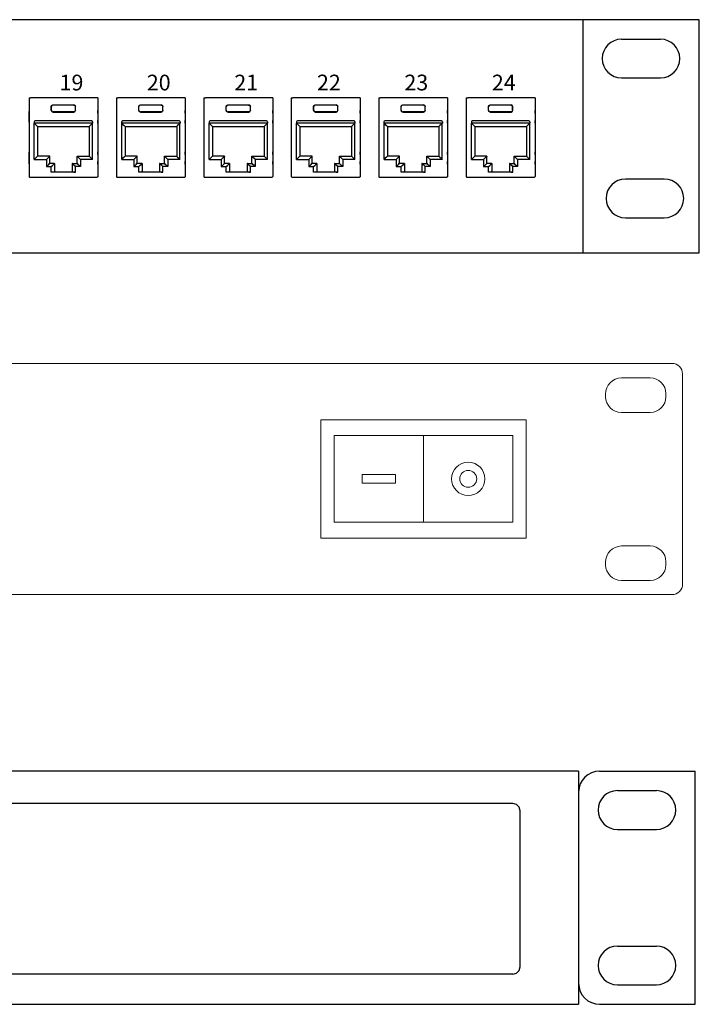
# Model space of a CAD drawing. Header units: millimetres. Extents: x 83969 to 163860, y -22594 to 4849.
# Tile 21 of 115: x 163473.8 to 163479.55, y -21448.75 to -21440.41. Entities that reach past the tile are written whole.
import ezdxf

# ---------------------------------------------------------------- set-up
doc = ezdxf.new("R2010")
doc.units = ezdxf.units.MM
doc.layers.get('0').update_dxf_attribs({"color": 251, "lineweight": 0})
for name, color, linetype in [('! GB Opis', 7, 'Continuous'), ('! PT Opisy Legenda 2', 7, 'Continuous'), ('00 CCTV IP - MIWI', 10, 'Continuous')]:
    doc.layers.add(name, color=color, linetype=linetype)
doc.styles.add('_LANSTER_01', font='romans.shx')

# ---------------------------------------------------------------- blocks, each defined once
blk = doc.blocks.new('zw$A05')
at = {"layer": '00 CCTV IP - MIWI', "color": 234, "lineweight": 0}
blk.add_line((10278.1, -348.9), (10278.1, -767.5), dxfattribs=at)
for points in [[(-676.8, -1117.6), (-676.8, -1117.6), (-676.8, -1117.6), (-676.8, -1117.6), (11479.6, -1117.6), (11479.6, -1117.6), (11479.6, -1117.6, 0.41425), (11530.4, -1066.8), (11530.4, -1066.8), (11530.4, -50.8, 0.414021), (11479.6, 0), (11479.6, 0), (-676.8, 0, 0.457803), (-727.6, -50.8), (-727.6, -50.8), (-727.6, -1069.3, 0.414214), (-676.8, -1117.6), (-676.8, -1117.6)], [(11234.5, -69.8), (11234.5, -69.8), (11374.2, -69.8, -0.401538), (11450.4, -146), (11450.4, -146), (11450.4, -161.3, -0.401538), (11374.2, -237.5), (11374.2, -237.5), (11234.5, -237.5, -0.401538), (11158.3, -161.3), (11158.3, -161.3), (11158.3, -148.6, -0.409645), (11234.5, -69.8), (11234.5, -69.8)], [(11234.5, -882.6), (11234.5, -882.6), (11374.2, -882.6, -0.401538), (11450.4, -958.8), (11450.4, -958.8), (11450.4, -974.1, -0.401538), (11374.2, -1050.3), (11374.2, -1050.3), (11234.5, -1050.3, -0.401538), (11158.3, -974.1), (11158.3, -974.1), (11158.3, -961.4, -0.409645), (11234.5, -882.6), (11234.5, -882.6)]]:
    blk.add_lwpolyline(points, format="xyb", dxfattribs=at)
for points in [[(9781.9, -272.3), (10774.4, -272.3), (10774.4, -845.3), (9781.9, -845.3)], [(9845.9, -348.9), (10710.4, -348.9), (10710.4, -767.5), (9845.9, -767.5)], [(9981.9, -536.8), (10142.1, -536.8), (10142.1, -579.7), (9981.9, -579.7)]]:
    blk.add_lwpolyline(points, close=True, dxfattribs=at)
for radius in [80.5, 40.9]:
    blk.add_circle((10494.2, -558.2), radius, dxfattribs=at)
blk = doc.blocks.new('Panel modularny_24_port_1U')
at = {"color": 0}
for p, q in [((48.895, 4.445), (0, 4.445)), ((46.672, 4.445), (46.672, 0)), ((48.895, 0), (48.895, 4.445)), ((47.413, 4.075), (48.154, 4.075)), ((47.413, 3.334), (48.154, 3.334)), ((47.487, 1.408), (48.228, 1.408)), ((47.487, 0.667), (48.228, 0.667)), ((0, 0), (48.895, 0))]:
    blk.add_line(p, q, dxfattribs=at)
at = {"color": 0, "linetype": 'Continuous'}
for p, q in [((36.117, 2.956), (36.135, 2.956)), ((36.117, 2.956), (36.117, 1.455)), ((36.135, 2.956), (36.139, 2.956)), ((36.139, 2.956), (36.146, 2.956)), ((37.399, 2.956), (36.146, 2.956)), ((36.551, 2.811), (36.573, 2.82)), ((36.574, 2.818), (36.552, 2.809)), ((36.573, 2.82), (36.972, 2.82)), ((36.573, 2.82), (36.574, 2.818)), ((36.971, 2.818), (36.574, 2.818)), ((36.972, 2.82), (36.971, 2.818)), ((36.971, 2.818), (36.993, 2.809)), ((36.994, 2.811), (36.972, 2.82)), ((37.406, 2.956), (37.399, 2.956)), ((37.41, 2.956), (37.406, 2.956)), ((37.428, 2.956), (37.41, 2.956)), ((37.428, 2.956), (37.428, 1.455)), ((37.783, 2.956), (37.802, 2.956)), ((37.783, 2.956), (37.783, 1.455)), ((37.802, 2.956), (37.805, 2.956)), ((37.805, 2.956), (37.813, 2.956)), ((39.066, 2.956), (37.813, 2.956)), ((38.218, 2.811), (38.24, 2.82)), ((38.241, 2.818), (38.219, 2.809)), ((38.24, 2.82), (38.639, 2.82)), ((38.24, 2.82), (38.241, 2.818)), ((38.637, 2.818), (38.241, 2.818)), ((38.639, 2.82), (38.637, 2.818)), ((38.637, 2.818), (38.66, 2.809)), ((38.661, 2.811), (38.639, 2.82)), ((39.073, 2.956), (39.066, 2.956)), ((39.076, 2.956), (39.073, 2.956)), ((39.095, 2.956), (39.076, 2.956)), ((39.095, 2.956), (39.095, 1.455)), ((39.45, 2.956), (39.469, 2.956)), ((39.45, 2.956), (39.45, 1.455)), ((39.469, 2.956), (39.472, 2.956)), ((39.472, 2.956), (39.48, 2.956)), ((40.733, 2.956), (39.48, 2.956)), ((39.884, 2.811), (39.907, 2.82)), ((39.908, 2.818), (39.886, 2.809)), ((39.907, 2.82), (40.306, 2.82)), ((39.907, 2.82), (39.908, 2.818)), ((40.304, 2.818), (39.908, 2.818)), ((40.306, 2.82), (40.304, 2.818)), ((40.304, 2.818), (40.327, 2.809)), ((40.328, 2.811), (40.306, 2.82)), ((40.74, 2.956), (40.733, 2.956)), ((40.743, 2.956), (40.74, 2.956)), ((40.762, 2.956), (40.743, 2.956)), ((40.762, 2.956), (40.762, 1.455)), ((41.117, 2.956), (41.136, 2.956)), ((41.117, 2.956), (41.117, 1.455)), ((41.136, 2.956), (41.139, 2.956)), ((41.139, 2.956), (41.147, 2.956)), ((42.4, 2.956), (41.147, 2.956)), ((41.551, 2.811), (41.574, 2.82)), ((41.575, 2.818), (41.553, 2.809)), ((41.574, 2.82), (41.973, 2.82)), ((41.574, 2.82), (41.575, 2.818)), ((41.971, 2.818), (41.575, 2.818)), ((41.973, 2.82), (41.971, 2.818)), ((41.971, 2.818), (41.993, 2.809)), ((41.995, 2.811), (41.973, 2.82)), ((42.407, 2.956), (42.4, 2.956)), ((42.41, 2.956), (42.407, 2.956)), ((42.429, 2.956), (42.41, 2.956)), ((42.429, 2.956), (42.429, 1.455)), ((42.784, 2.956), (42.803, 2.956)), ((42.784, 2.956), (42.784, 1.455)), ((42.803, 2.956), (42.806, 2.956)), ((42.806, 2.956), (42.813, 2.956)), ((44.067, 2.956), (42.813, 2.956)), ((43.218, 2.811), (43.24, 2.82)), ((43.242, 2.818), (43.22, 2.809)), ((43.24, 2.82), (43.64, 2.82)), ((43.24, 2.82), (43.242, 2.818)), ((43.638, 2.818), (43.242, 2.818)), ((43.64, 2.82), (43.638, 2.818)), ((43.638, 2.818), (43.66, 2.809)), ((43.662, 2.811), (43.64, 2.82)), ((44.074, 2.956), (44.067, 2.956)), ((44.077, 2.956), (44.074, 2.956)), ((44.096, 2.956), (44.077, 2.956)), ((44.096, 2.956), (44.096, 1.455)), ((44.451, 2.956), (44.47, 2.956)), ((44.451, 2.956), (44.451, 1.455)), ((44.47, 2.956), (44.473, 2.956)), ((44.473, 2.956), (44.48, 2.956)), ((45.733, 2.956), (44.48, 2.956)), ((44.885, 2.811), (44.907, 2.82)), ((44.909, 2.818), (44.887, 2.809)), ((44.907, 2.82), (45.306, 2.82)), ((44.907, 2.82), (44.909, 2.818)), ((45.305, 2.818), (44.909, 2.818)), ((45.306, 2.82), (45.305, 2.818)), ((45.305, 2.818), (45.327, 2.809)), ((45.329, 2.811), (45.306, 2.82)), ((45.741, 2.956), (45.733, 2.956)), ((45.744, 2.956), (45.741, 2.956)), ((45.763, 2.956), (45.744, 2.956)), ((45.763, 2.956), (45.763, 1.455)), ((36.117, 2.713), (36.116, 2.69)), ((36.116, 2.69), (36.116, 2.662)), ((36.116, 2.662), (36.116, 2.526)), ((36.541, 2.788), (36.551, 2.811)), ((36.541, 2.717), (36.541, 2.788)), ((36.543, 2.787), (36.541, 2.788)), ((36.543, 2.718), (36.541, 2.717)), ((36.551, 2.695), (36.541, 2.717)), ((36.552, 2.809), (36.543, 2.787)), ((36.543, 2.718), (36.543, 2.787)), ((36.543, 2.718), (36.552, 2.696)), ((36.573, 2.685), (36.551, 2.695)), ((36.552, 2.696), (36.574, 2.687)), ((36.574, 2.687), (36.573, 2.685)), ((36.573, 2.685), (36.972, 2.685)), ((36.971, 2.687), (36.574, 2.687)), ((36.993, 2.696), (36.971, 2.687)), ((36.971, 2.687), (36.972, 2.685)), ((36.972, 2.685), (36.994, 2.695)), ((36.993, 2.809), (37.002, 2.787)), ((37.002, 2.718), (36.993, 2.696)), ((37.004, 2.788), (36.994, 2.811)), ((36.994, 2.695), (37.004, 2.717)), ((37.002, 2.787), (37.004, 2.788)), ((37.002, 2.718), (37.002, 2.787)), ((37.002, 2.718), (37.004, 2.717)), ((37.004, 2.717), (37.004, 2.788)), ((37.429, 2.69), (37.428, 2.713)), ((37.429, 2.662), (37.429, 2.69)), ((37.429, 2.662), (37.429, 2.526)), ((37.783, 2.69), (37.782, 2.662)), ((37.782, 2.662), (37.782, 2.526)), ((37.783, 2.713), (37.783, 2.69)), ((38.208, 2.788), (38.218, 2.811)), ((38.208, 2.717), (38.208, 2.788)), ((38.21, 2.787), (38.208, 2.788)), ((38.21, 2.718), (38.208, 2.717)), ((38.218, 2.695), (38.208, 2.717)), ((38.219, 2.809), (38.21, 2.787)), ((38.21, 2.718), (38.21, 2.787)), ((38.21, 2.718), (38.219, 2.696)), ((38.24, 2.685), (38.218, 2.695)), ((38.219, 2.696), (38.241, 2.687)), ((38.241, 2.687), (38.24, 2.685)), ((38.24, 2.685), (38.639, 2.685)), ((38.637, 2.687), (38.241, 2.687)), ((38.66, 2.696), (38.637, 2.687)), ((38.637, 2.687), (38.639, 2.685)), ((38.639, 2.685), (38.661, 2.695)), ((38.66, 2.809), (38.669, 2.787)), ((38.669, 2.718), (38.66, 2.696)), ((38.67, 2.788), (38.661, 2.811)), ((38.661, 2.695), (38.67, 2.717)), ((38.669, 2.787), (38.67, 2.788)), ((38.669, 2.718), (38.669, 2.787)), ((38.669, 2.718), (38.67, 2.717)), ((38.67, 2.717), (38.67, 2.788)), ((39.096, 2.69), (39.095, 2.713)), ((39.096, 2.662), (39.096, 2.69)), ((39.096, 2.662), (39.096, 2.526)), ((39.45, 2.69), (39.449, 2.662)), ((39.449, 2.662), (39.449, 2.526)), ((39.45, 2.713), (39.45, 2.69)), ((39.875, 2.788), (39.884, 2.811)), ((39.875, 2.717), (39.875, 2.788)), ((39.877, 2.787), (39.875, 2.788)), ((39.877, 2.718), (39.875, 2.717)), ((39.884, 2.695), (39.875, 2.717)), ((39.886, 2.809), (39.877, 2.787)), ((39.877, 2.718), (39.877, 2.787)), ((39.877, 2.718), (39.886, 2.696)), ((39.907, 2.685), (39.884, 2.695)), ((39.886, 2.696), (39.908, 2.687)), ((39.908, 2.687), (39.907, 2.685)), ((39.907, 2.685), (40.306, 2.685)), ((40.304, 2.687), (39.908, 2.687)), ((40.327, 2.696), (40.304, 2.687)), ((40.304, 2.687), (40.306, 2.685)), ((40.306, 2.685), (40.328, 2.695)), ((40.327, 2.809), (40.336, 2.787)), ((40.336, 2.718), (40.327, 2.696)), ((40.337, 2.788), (40.328, 2.811)), ((40.328, 2.695), (40.337, 2.717)), ((40.336, 2.787), (40.337, 2.788)), ((40.336, 2.718), (40.336, 2.787)), ((40.336, 2.718), (40.337, 2.717)), ((40.337, 2.717), (40.337, 2.788)), ((40.763, 2.69), (40.762, 2.713)), ((40.763, 2.662), (40.763, 2.69)), ((40.763, 2.662), (40.763, 2.526)), ((41.117, 2.713), (41.116, 2.69)), ((41.116, 2.69), (41.116, 2.662)), ((41.116, 2.662), (41.116, 2.526)), ((41.542, 2.788), (41.551, 2.811)), ((41.542, 2.717), (41.542, 2.788)), ((41.544, 2.787), (41.542, 2.788)), ((41.544, 2.718), (41.542, 2.717)), ((41.551, 2.695), (41.542, 2.717)), ((41.553, 2.809), (41.544, 2.787)), ((41.544, 2.718), (41.544, 2.787)), ((41.544, 2.718), (41.553, 2.696)), ((41.574, 2.685), (41.551, 2.695)), ((41.553, 2.696), (41.575, 2.687)), ((41.575, 2.687), (41.574, 2.685)), ((41.574, 2.685), (41.973, 2.685)), ((41.971, 2.687), (41.575, 2.687)), ((41.993, 2.696), (41.971, 2.687)), ((41.971, 2.687), (41.973, 2.685)), ((41.973, 2.685), (41.995, 2.695)), ((41.993, 2.809), (42.003, 2.787)), ((42.003, 2.718), (41.993, 2.696)), ((42.004, 2.788), (41.995, 2.811)), ((41.995, 2.695), (42.004, 2.717)), ((42.003, 2.787), (42.004, 2.788)), ((42.003, 2.718), (42.003, 2.787)), ((42.003, 2.718), (42.004, 2.717)), ((42.004, 2.717), (42.004, 2.788)), ((42.43, 2.69), (42.429, 2.713)), ((42.43, 2.662), (42.43, 2.69)), ((42.43, 2.662), (42.43, 2.526)), ((42.784, 2.713), (42.783, 2.69)), ((42.783, 2.69), (42.783, 2.662)), ((42.783, 2.662), (42.783, 2.526)), ((43.209, 2.788), (43.218, 2.811)), ((43.209, 2.717), (43.209, 2.788)), ((43.21, 2.787), (43.209, 2.788)), ((43.21, 2.718), (43.209, 2.717)), ((43.218, 2.695), (43.209, 2.717)), ((43.22, 2.809), (43.21, 2.787)), ((43.21, 2.718), (43.21, 2.787)), ((43.21, 2.718), (43.22, 2.696)), ((43.24, 2.685), (43.218, 2.695)), ((43.22, 2.696), (43.242, 2.687)), ((43.242, 2.687), (43.24, 2.685)), ((43.24, 2.685), (43.64, 2.685)), ((43.638, 2.687), (43.242, 2.687)), ((43.66, 2.696), (43.638, 2.687)), ((43.638, 2.687), (43.64, 2.685)), ((43.64, 2.685), (43.662, 2.695)), ((43.66, 2.809), (43.67, 2.787)), ((43.67, 2.718), (43.66, 2.696)), ((43.671, 2.788), (43.662, 2.811)), ((43.662, 2.695), (43.671, 2.717)), ((43.67, 2.787), (43.671, 2.788)), ((43.67, 2.718), (43.67, 2.787)), ((43.67, 2.718), (43.671, 2.717)), ((43.671, 2.717), (43.671, 2.788)), ((44.097, 2.69), (44.096, 2.713)), ((44.097, 2.662), (44.097, 2.69)), ((44.097, 2.662), (44.097, 2.526)), ((44.451, 2.713), (44.45, 2.69)), ((44.45, 2.69), (44.45, 2.662)), ((44.45, 2.662), (44.45, 2.526)), ((44.876, 2.788), (44.885, 2.811)), ((44.876, 2.717), (44.876, 2.788)), ((44.877, 2.787), (44.876, 2.788)), ((44.877, 2.718), (44.876, 2.717)), ((44.885, 2.695), (44.876, 2.717)), ((44.887, 2.809), (44.877, 2.787)), ((44.877, 2.718), (44.877, 2.787)), ((44.877, 2.718), (44.887, 2.696)), ((44.907, 2.685), (44.885, 2.695)), ((44.887, 2.696), (44.909, 2.687)), ((44.909, 2.687), (44.907, 2.685)), ((44.907, 2.685), (45.306, 2.685)), ((45.305, 2.687), (44.909, 2.687)), ((45.327, 2.696), (45.305, 2.687)), ((45.305, 2.687), (45.306, 2.685)), ((45.306, 2.685), (45.329, 2.695)), ((45.327, 2.809), (45.336, 2.787)), ((45.336, 2.718), (45.327, 2.696)), ((45.338, 2.788), (45.329, 2.811)), ((45.329, 2.695), (45.338, 2.717)), ((45.336, 2.787), (45.338, 2.788)), ((45.336, 2.718), (45.336, 2.787)), ((45.336, 2.718), (45.338, 2.717)), ((45.338, 2.717), (45.338, 2.788)), ((45.764, 2.69), (45.763, 2.713)), ((45.764, 2.662), (45.764, 2.69)), ((45.764, 2.662), (45.764, 2.526)), ((36.116, 2.526), (36.116, 2.497)), ((36.116, 2.497), (36.117, 2.475)), ((36.216, 2.497), (36.216, 2.472)), ((37.329, 2.472), (36.216, 2.472)), ((36.217, 2.472), (36.241, 2.448)), ((36.217, 1.781), (36.217, 2.472)), ((37.312, 2.514), (36.233, 2.514)), ((36.241, 2.448), (36.262, 2.428)), ((37.304, 2.448), (37.283, 2.428)), ((37.328, 2.472), (37.304, 2.448)), ((37.328, 1.781), (37.328, 2.472)), ((37.329, 2.497), (37.329, 2.472)), ((37.428, 2.475), (37.429, 2.497)), ((37.429, 2.497), (37.429, 2.526)), ((37.782, 2.526), (37.783, 2.497)), ((37.783, 2.497), (37.783, 2.475)), ((37.883, 2.497), (37.883, 2.472)), ((38.996, 2.472), (37.883, 2.472)), ((37.884, 2.472), (37.908, 2.448)), ((37.884, 1.781), (37.884, 2.472)), ((38.979, 2.514), (37.9, 2.514)), ((37.908, 2.448), (37.928, 2.428)), ((38.971, 2.448), (38.95, 2.428)), ((38.995, 2.472), (38.971, 2.448)), ((38.995, 1.781), (38.995, 2.472)), ((38.996, 2.497), (38.996, 2.472)), ((39.095, 2.475), (39.096, 2.497)), ((39.096, 2.497), (39.096, 2.526)), ((39.449, 2.526), (39.45, 2.497)), ((39.45, 2.497), (39.45, 2.475)), ((39.55, 2.497), (39.55, 2.472)), ((40.663, 2.472), (39.55, 2.472)), ((39.551, 2.472), (39.575, 2.448)), ((39.551, 1.781), (39.551, 2.472)), ((40.646, 2.514), (39.567, 2.514)), ((39.575, 2.448), (39.595, 2.428)), ((40.638, 2.448), (40.617, 2.428)), ((40.662, 2.472), (40.638, 2.448)), ((40.662, 1.781), (40.662, 2.472)), ((40.663, 2.497), (40.663, 2.472)), ((40.762, 2.475), (40.763, 2.497)), ((40.763, 2.497), (40.763, 2.526)), ((41.116, 2.526), (41.116, 2.497)), ((41.116, 2.497), (41.117, 2.475)), ((41.217, 2.497), (41.217, 2.472)), ((42.33, 2.472), (41.217, 2.472)), ((41.218, 2.472), (41.242, 2.448)), ((41.218, 1.781), (41.218, 2.472)), ((42.313, 2.514), (41.233, 2.514)), ((41.242, 2.448), (41.262, 2.428)), ((42.304, 2.448), (42.284, 2.428)), ((42.329, 2.472), (42.304, 2.448)), ((42.329, 1.781), (42.329, 2.472)), ((42.33, 2.497), (42.33, 2.472)), ((42.429, 2.475), (42.43, 2.497)), ((42.43, 2.497), (42.43, 2.526)), ((42.783, 2.526), (42.783, 2.497)), ((42.783, 2.497), (42.784, 2.475)), ((42.883, 2.497), (42.883, 2.472)), ((43.997, 2.472), (42.883, 2.472)), ((42.885, 2.472), (42.909, 2.448)), ((42.885, 1.781), (42.885, 2.472)), ((43.98, 2.514), (42.9, 2.514)), ((42.909, 2.448), (42.929, 2.428)), ((43.971, 2.448), (43.951, 2.428)), ((43.995, 2.472), (43.971, 2.448)), ((43.995, 1.781), (43.995, 2.472)), ((43.997, 2.497), (43.997, 2.472)), ((44.096, 2.475), (44.097, 2.497)), ((44.097, 2.497), (44.097, 2.526)), ((44.45, 2.526), (44.45, 2.497)), ((44.45, 2.497), (44.451, 2.475)), ((44.55, 2.497), (44.55, 2.472)), ((45.663, 2.472), (44.55, 2.472)), ((44.551, 2.472), (44.576, 2.448)), ((44.551, 1.781), (44.551, 2.472)), ((45.647, 2.514), (44.567, 2.514)), ((44.576, 2.448), (44.596, 2.428)), ((45.638, 2.448), (45.618, 2.428)), ((45.662, 2.472), (45.638, 2.448)), ((45.662, 1.781), (45.662, 2.472)), ((45.663, 2.497), (45.663, 2.472)), ((45.763, 2.475), (45.764, 2.497)), ((45.764, 2.497), (45.764, 2.526)), ((36.262, 2.428), (36.275, 2.414)), ((36.275, 2.414), (36.28, 2.409)), ((36.28, 2.409), (36.28, 1.844)), ((36.28, 2.409), (37.265, 2.409)), ((37.27, 2.414), (37.265, 2.409)), ((37.265, 2.409), (37.265, 1.844)), ((37.283, 2.428), (37.27, 2.414)), ((37.928, 2.428), (37.942, 2.414)), ((37.942, 2.414), (37.947, 2.409)), ((37.947, 2.409), (37.947, 1.844)), ((37.947, 2.409), (38.932, 2.409)), ((38.937, 2.414), (38.932, 2.409)), ((38.932, 2.409), (38.932, 1.844)), ((38.95, 2.428), (38.937, 2.414)), ((39.595, 2.428), (39.609, 2.414)), ((39.609, 2.414), (39.614, 2.409)), ((39.614, 2.409), (39.614, 1.844)), ((39.614, 2.409), (40.599, 2.409)), ((40.604, 2.414), (40.599, 2.409)), ((40.599, 2.409), (40.599, 1.844)), ((40.617, 2.428), (40.604, 2.414)), ((41.262, 2.428), (41.276, 2.414)), ((41.276, 2.414), (41.281, 2.409)), ((41.281, 2.409), (41.281, 1.844)), ((41.281, 2.409), (42.266, 2.409)), ((42.27, 2.414), (42.266, 2.409)), ((42.266, 2.409), (42.266, 1.844)), ((42.284, 2.428), (42.27, 2.414)), ((42.929, 2.428), (42.943, 2.414)), ((42.943, 2.414), (42.948, 2.409)), ((42.948, 2.409), (42.948, 1.844)), ((42.948, 2.409), (43.932, 2.409)), ((43.937, 2.414), (43.932, 2.409)), ((43.932, 2.409), (43.932, 1.844)), ((43.951, 2.428), (43.937, 2.414)), ((44.596, 2.428), (44.61, 2.414)), ((44.61, 2.414), (44.614, 2.409)), ((44.614, 2.409), (44.614, 1.844)), ((44.614, 2.409), (45.599, 2.409)), ((45.604, 2.414), (45.599, 2.409)), ((45.599, 2.409), (45.599, 1.844)), ((45.618, 2.428), (45.604, 2.414)), ((36.117, 1.926), (36.116, 1.904)), ((36.116, 1.904), (36.116, 1.875)), ((37.429, 1.904), (37.428, 1.926)), ((37.429, 1.875), (37.429, 1.904)), ((37.783, 1.904), (37.782, 1.875)), ((37.783, 1.926), (37.783, 1.904)), ((39.096, 1.904), (39.095, 1.926)), ((39.096, 1.875), (39.096, 1.904)), ((39.45, 1.904), (39.449, 1.875)), ((39.45, 1.926), (39.45, 1.904)), ((40.763, 1.904), (40.762, 1.926)), ((40.763, 1.875), (40.763, 1.904)), ((41.117, 1.926), (41.116, 1.904)), ((41.116, 1.904), (41.116, 1.875)), ((42.43, 1.904), (42.429, 1.926)), ((42.43, 1.875), (42.43, 1.904)), ((42.784, 1.926), (42.783, 1.904)), ((42.783, 1.904), (42.783, 1.875)), ((44.097, 1.904), (44.096, 1.926)), ((44.097, 1.875), (44.097, 1.904)), ((44.451, 1.926), (44.45, 1.904)), ((44.45, 1.904), (44.45, 1.875)), ((45.764, 1.904), (45.763, 1.926)), ((45.764, 1.875), (45.764, 1.904)), ((36.116, 1.875), (36.116, 1.739)), ((36.116, 1.739), (36.116, 1.71)), ((36.116, 1.71), (36.117, 1.688)), ((36.241, 1.805), (36.217, 1.781)), ((36.217, 1.781), (36.449, 1.781)), ((36.262, 1.826), (36.241, 1.805)), ((36.275, 1.839), (36.262, 1.826)), ((36.28, 1.844), (36.275, 1.839)), ((36.512, 1.844), (36.28, 1.844)), ((36.473, 1.805), (36.449, 1.781)), ((36.449, 1.781), (36.449, 1.643)), ((36.494, 1.826), (36.473, 1.805)), ((36.507, 1.839), (36.494, 1.826)), ((36.494, 1.687), (36.507, 1.701)), ((36.512, 1.844), (36.507, 1.839)), ((36.507, 1.701), (36.512, 1.706)), ((36.512, 1.706), (36.512, 1.844)), ((36.604, 1.706), (36.512, 1.706)), ((36.586, 1.687), (36.6, 1.701)), ((36.6, 1.701), (36.604, 1.706)), ((36.604, 1.706), (36.604, 1.552)), ((36.941, 1.706), (37.033, 1.706)), ((36.941, 1.706), (36.941, 1.552)), ((36.945, 1.701), (36.941, 1.706)), ((36.959, 1.687), (36.945, 1.701)), ((37.033, 1.706), (37.033, 1.844)), ((37.033, 1.844), (37.265, 1.844)), ((37.033, 1.844), (37.038, 1.839)), ((37.038, 1.701), (37.033, 1.706)), ((37.038, 1.839), (37.051, 1.826)), ((37.051, 1.687), (37.038, 1.701)), ((37.051, 1.826), (37.072, 1.805)), ((37.072, 1.805), (37.096, 1.781)), ((37.328, 1.781), (37.096, 1.781)), ((37.096, 1.781), (37.096, 1.643)), ((37.265, 1.844), (37.27, 1.839)), ((37.27, 1.839), (37.283, 1.826)), ((37.283, 1.826), (37.304, 1.805)), ((37.304, 1.805), (37.328, 1.781)), ((37.428, 1.688), (37.429, 1.71)), ((37.429, 1.875), (37.429, 1.739)), ((37.429, 1.71), (37.429, 1.739)), ((37.782, 1.875), (37.782, 1.739)), ((37.782, 1.739), (37.783, 1.71)), ((37.783, 1.71), (37.783, 1.688)), ((37.908, 1.805), (37.884, 1.781)), ((37.884, 1.781), (38.116, 1.781)), ((37.928, 1.826), (37.908, 1.805)), ((37.942, 1.839), (37.928, 1.826)), ((37.947, 1.844), (37.942, 1.839)), ((38.179, 1.844), (37.947, 1.844)), ((38.14, 1.805), (38.116, 1.781)), ((38.116, 1.781), (38.116, 1.643)), ((38.161, 1.826), (38.14, 1.805)), ((38.174, 1.839), (38.161, 1.826)), ((38.161, 1.687), (38.174, 1.701)), ((38.179, 1.844), (38.174, 1.839)), ((38.174, 1.701), (38.179, 1.706)), ((38.179, 1.706), (38.179, 1.844)), ((38.271, 1.706), (38.179, 1.706)), ((38.253, 1.687), (38.267, 1.701)), ((38.267, 1.701), (38.271, 1.706)), ((38.271, 1.706), (38.271, 1.552)), ((38.607, 1.706), (38.7, 1.706)), ((38.607, 1.706), (38.607, 1.552)), ((38.612, 1.701), (38.607, 1.706)), ((38.626, 1.687), (38.612, 1.701)), ((38.7, 1.706), (38.7, 1.844)), ((38.7, 1.844), (38.932, 1.844)), ((38.7, 1.844), (38.705, 1.839)), ((38.705, 1.701), (38.7, 1.706)), ((38.705, 1.839), (38.718, 1.826)), ((38.718, 1.687), (38.705, 1.701)), ((38.718, 1.826), (38.739, 1.805)), ((38.739, 1.805), (38.763, 1.781)), ((38.995, 1.781), (38.763, 1.781)), ((38.763, 1.781), (38.763, 1.643)), ((38.932, 1.844), (38.937, 1.839)), ((38.937, 1.839), (38.95, 1.826)), ((38.95, 1.826), (38.971, 1.805)), ((38.971, 1.805), (38.995, 1.781)), ((39.095, 1.688), (39.096, 1.71)), ((39.096, 1.875), (39.096, 1.739)), ((39.096, 1.71), (39.096, 1.739)), ((39.449, 1.875), (39.449, 1.739)), ((39.449, 1.739), (39.45, 1.71)), ((39.45, 1.71), (39.45, 1.688)), ((39.575, 1.805), (39.551, 1.781)), ((39.551, 1.781), (39.783, 1.781)), ((39.595, 1.826), (39.575, 1.805)), ((39.609, 1.839), (39.595, 1.826)), ((39.614, 1.844), (39.609, 1.839)), ((39.846, 1.844), (39.614, 1.844)), ((39.807, 1.805), (39.783, 1.781)), ((39.783, 1.781), (39.783, 1.643)), ((39.827, 1.826), (39.807, 1.805)), ((39.841, 1.839), (39.827, 1.826)), ((39.827, 1.687), (39.841, 1.701)), ((39.846, 1.844), (39.841, 1.839)), ((39.841, 1.701), (39.846, 1.706)), ((39.846, 1.706), (39.846, 1.844)), ((39.938, 1.706), (39.846, 1.706)), ((39.92, 1.687), (39.933, 1.701)), ((39.933, 1.701), (39.938, 1.706)), ((39.938, 1.706), (39.938, 1.552)), ((40.274, 1.706), (40.367, 1.706)), ((40.274, 1.706), (40.274, 1.552)), ((40.279, 1.701), (40.274, 1.706)), ((40.293, 1.687), (40.279, 1.701)), ((40.367, 1.706), (40.367, 1.844)), ((40.367, 1.844), (40.599, 1.844)), ((40.367, 1.844), (40.371, 1.839)), ((40.371, 1.701), (40.367, 1.706)), ((40.371, 1.839), (40.385, 1.826)), ((40.385, 1.687), (40.371, 1.701)), ((40.385, 1.826), (40.406, 1.805)), ((40.406, 1.805), (40.43, 1.781)), ((40.662, 1.781), (40.43, 1.781)), ((40.43, 1.781), (40.43, 1.643)), ((40.599, 1.844), (40.604, 1.839)), ((40.604, 1.839), (40.617, 1.826)), ((40.617, 1.826), (40.638, 1.805)), ((40.638, 1.805), (40.662, 1.781)), ((40.762, 1.688), (40.763, 1.71)), ((40.763, 1.875), (40.763, 1.739)), ((40.763, 1.71), (40.763, 1.739)), ((41.116, 1.875), (41.116, 1.739)), ((41.116, 1.739), (41.116, 1.71)), ((41.116, 1.71), (41.117, 1.688)), ((41.242, 1.805), (41.218, 1.781)), ((41.218, 1.781), (41.45, 1.781)), ((41.262, 1.826), (41.242, 1.805)), ((41.276, 1.839), (41.262, 1.826)), ((41.281, 1.844), (41.276, 1.839)), ((41.513, 1.844), (41.281, 1.844)), ((41.474, 1.805), (41.45, 1.781)), ((41.45, 1.781), (41.45, 1.643)), ((41.494, 1.826), (41.474, 1.805)), ((41.508, 1.839), (41.494, 1.826)), ((41.494, 1.687), (41.508, 1.701)), ((41.513, 1.844), (41.508, 1.839)), ((41.508, 1.701), (41.513, 1.706)), ((41.513, 1.706), (41.513, 1.844)), ((41.605, 1.706), (41.513, 1.706)), ((41.587, 1.687), (41.6, 1.701)), ((41.6, 1.701), (41.605, 1.706)), ((41.605, 1.706), (41.605, 1.552)), ((41.941, 1.706), (42.034, 1.706)), ((41.941, 1.706), (41.941, 1.552)), ((41.946, 1.701), (41.941, 1.706)), ((41.96, 1.687), (41.946, 1.701)), ((42.034, 1.706), (42.034, 1.844)), ((42.034, 1.844), (42.266, 1.844)), ((42.034, 1.844), (42.038, 1.839)), ((42.038, 1.701), (42.034, 1.706)), ((42.038, 1.839), (42.052, 1.826)), ((42.052, 1.687), (42.038, 1.701)), ((42.052, 1.826), (42.072, 1.805)), ((42.072, 1.805), (42.097, 1.781)), ((42.329, 1.781), (42.097, 1.781)), ((42.097, 1.781), (42.097, 1.643)), ((42.266, 1.844), (42.27, 1.839)), ((42.27, 1.839), (42.284, 1.826)), ((42.284, 1.826), (42.304, 1.805)), ((42.304, 1.805), (42.329, 1.781)), ((42.429, 1.688), (42.43, 1.71)), ((42.43, 1.875), (42.43, 1.739)), ((42.43, 1.71), (42.43, 1.739)), ((42.783, 1.875), (42.783, 1.739)), ((42.783, 1.739), (42.783, 1.71)), ((42.783, 1.71), (42.784, 1.688)), ((42.909, 1.805), (42.885, 1.781)), ((42.885, 1.781), (43.117, 1.781)), ((42.929, 1.826), (42.909, 1.805)), ((42.943, 1.839), (42.929, 1.826)), ((42.948, 1.844), (42.943, 1.839)), ((43.18, 1.844), (42.948, 1.844)), ((43.141, 1.805), (43.117, 1.781)), ((43.117, 1.781), (43.117, 1.643)), ((43.161, 1.826), (43.141, 1.805)), ((43.175, 1.839), (43.161, 1.826)), ((43.161, 1.687), (43.175, 1.701)), ((43.18, 1.844), (43.175, 1.839)), ((43.175, 1.701), (43.18, 1.706)), ((43.18, 1.706), (43.18, 1.844)), ((43.272, 1.706), (43.18, 1.706)), ((43.254, 1.687), (43.267, 1.701)), ((43.267, 1.701), (43.272, 1.706)), ((43.272, 1.706), (43.272, 1.552)), ((43.608, 1.706), (43.7, 1.706)), ((43.608, 1.706), (43.608, 1.552)), ((43.613, 1.701), (43.608, 1.706)), ((43.626, 1.687), (43.613, 1.701)), ((43.7, 1.706), (43.7, 1.844)), ((43.7, 1.844), (43.932, 1.844)), ((43.7, 1.844), (43.705, 1.839)), ((43.705, 1.701), (43.7, 1.706)), ((43.705, 1.839), (43.719, 1.826)), ((43.719, 1.687), (43.705, 1.701)), ((43.719, 1.826), (43.739, 1.805)), ((43.739, 1.805), (43.763, 1.781)), ((43.995, 1.781), (43.763, 1.781)), ((43.763, 1.781), (43.763, 1.643)), ((43.932, 1.844), (43.937, 1.839)), ((43.937, 1.839), (43.951, 1.826)), ((43.951, 1.826), (43.971, 1.805)), ((43.971, 1.805), (43.995, 1.781)), ((44.096, 1.688), (44.097, 1.71)), ((44.097, 1.875), (44.097, 1.739)), ((44.097, 1.71), (44.097, 1.739)), ((44.45, 1.875), (44.45, 1.739)), ((44.45, 1.739), (44.45, 1.71)), ((44.45, 1.71), (44.451, 1.688)), ((44.576, 1.805), (44.551, 1.781)), ((44.551, 1.781), (44.783, 1.781)), ((44.596, 1.826), (44.576, 1.805)), ((44.61, 1.839), (44.596, 1.826)), ((44.614, 1.844), (44.61, 1.839)), ((44.846, 1.844), (44.614, 1.844)), ((44.808, 1.805), (44.783, 1.781)), ((44.783, 1.781), (44.783, 1.643)), ((44.828, 1.826), (44.808, 1.805)), ((44.842, 1.839), (44.828, 1.826)), ((44.828, 1.687), (44.842, 1.701)), ((44.846, 1.844), (44.842, 1.839)), ((44.842, 1.701), (44.846, 1.706)), ((44.846, 1.706), (44.846, 1.844)), ((44.939, 1.706), (44.846, 1.706)), ((44.92, 1.687), (44.934, 1.701)), ((44.934, 1.701), (44.939, 1.706)), ((44.939, 1.706), (44.939, 1.552)), ((45.275, 1.706), (45.367, 1.706)), ((45.275, 1.706), (45.275, 1.552)), ((45.28, 1.701), (45.275, 1.706)), ((45.293, 1.687), (45.28, 1.701)), ((45.367, 1.706), (45.367, 1.844)), ((45.367, 1.844), (45.599, 1.844)), ((45.367, 1.844), (45.372, 1.839)), ((45.372, 1.701), (45.367, 1.706)), ((45.372, 1.839), (45.386, 1.826)), ((45.386, 1.687), (45.372, 1.701)), ((45.386, 1.826), (45.406, 1.805)), ((45.406, 1.805), (45.43, 1.781)), ((45.662, 1.781), (45.43, 1.781)), ((45.43, 1.781), (45.43, 1.643)), ((45.599, 1.844), (45.604, 1.839)), ((45.604, 1.839), (45.618, 1.826)), ((45.618, 1.826), (45.638, 1.805)), ((45.638, 1.805), (45.662, 1.781)), ((45.763, 1.688), (45.764, 1.71)), ((45.764, 1.875), (45.764, 1.739)), ((45.764, 1.71), (45.764, 1.739)), ((36.449, 1.643), (36.473, 1.667)), ((36.449, 1.643), (36.541, 1.643)), ((36.473, 1.667), (36.494, 1.687)), ((36.541, 1.643), (36.566, 1.667)), ((36.541, 1.535), (36.541, 1.643)), ((36.573, 1.537), (36.541, 1.535)), ((37.004, 1.535), (36.541, 1.535)), ((36.566, 1.667), (36.586, 1.687)), ((36.596, 1.543), (36.573, 1.537)), ((36.604, 1.552), (36.596, 1.543)), ((36.941, 1.552), (36.949, 1.543)), ((36.949, 1.543), (36.972, 1.537)), ((36.979, 1.667), (36.959, 1.687)), ((36.972, 1.537), (37.004, 1.535)), ((37.004, 1.643), (36.979, 1.667)), ((37.096, 1.643), (37.004, 1.643)), ((37.004, 1.535), (37.004, 1.643)), ((37.072, 1.667), (37.051, 1.687)), ((37.096, 1.643), (37.072, 1.667)), ((38.116, 1.643), (38.14, 1.667)), ((38.116, 1.643), (38.208, 1.643)), ((38.14, 1.667), (38.161, 1.687)), ((38.208, 1.643), (38.232, 1.667)), ((38.208, 1.535), (38.208, 1.643)), ((38.24, 1.537), (38.208, 1.535)), ((38.67, 1.535), (38.208, 1.535)), ((38.232, 1.667), (38.253, 1.687)), ((38.263, 1.543), (38.24, 1.537)), ((38.271, 1.552), (38.263, 1.543)), ((38.607, 1.552), (38.616, 1.543)), ((38.616, 1.543), (38.639, 1.537)), ((38.646, 1.667), (38.626, 1.687)), ((38.639, 1.537), (38.67, 1.535)), ((38.67, 1.643), (38.646, 1.667)), ((38.763, 1.643), (38.67, 1.643)), ((38.67, 1.535), (38.67, 1.643)), ((38.739, 1.667), (38.718, 1.687)), ((38.763, 1.643), (38.739, 1.667)), ((39.783, 1.643), (39.807, 1.667)), ((39.783, 1.643), (39.875, 1.643)), ((39.807, 1.667), (39.827, 1.687)), ((39.875, 1.643), (39.899, 1.667)), ((39.875, 1.535), (39.875, 1.643)), ((39.907, 1.537), (39.875, 1.535)), ((40.337, 1.535), (39.875, 1.535)), ((39.899, 1.667), (39.92, 1.687)), ((39.93, 1.543), (39.907, 1.537)), ((39.938, 1.552), (39.93, 1.543)), ((40.274, 1.552), (40.283, 1.543)), ((40.283, 1.543), (40.306, 1.537)), ((40.313, 1.667), (40.293, 1.687)), ((40.306, 1.537), (40.337, 1.535)), ((40.337, 1.643), (40.313, 1.667)), ((40.43, 1.643), (40.337, 1.643)), ((40.337, 1.535), (40.337, 1.643)), ((40.406, 1.667), (40.385, 1.687)), ((40.43, 1.643), (40.406, 1.667)), ((41.45, 1.643), (41.474, 1.667)), ((41.45, 1.643), (41.542, 1.643)), ((41.474, 1.667), (41.494, 1.687)), ((41.542, 1.643), (41.566, 1.667)), ((41.542, 1.535), (41.542, 1.643)), ((41.574, 1.537), (41.542, 1.535)), ((42.004, 1.535), (41.542, 1.535)), ((41.566, 1.667), (41.587, 1.687)), ((41.597, 1.543), (41.574, 1.537)), ((41.605, 1.552), (41.597, 1.543)), ((41.941, 1.552), (41.95, 1.543)), ((41.95, 1.543), (41.973, 1.537)), ((41.98, 1.667), (41.96, 1.687)), ((41.973, 1.537), (42.004, 1.535)), ((42.004, 1.643), (41.98, 1.667)), ((42.097, 1.643), (42.004, 1.643)), ((42.004, 1.535), (42.004, 1.643)), ((42.072, 1.667), (42.052, 1.687)), ((42.097, 1.643), (42.072, 1.667)), ((43.117, 1.643), (43.141, 1.667)), ((43.117, 1.643), (43.209, 1.643)), ((43.141, 1.667), (43.161, 1.687)), ((43.209, 1.643), (43.233, 1.667)), ((43.209, 1.535), (43.209, 1.643)), ((43.24, 1.537), (43.209, 1.535)), ((43.671, 1.535), (43.209, 1.535)), ((43.233, 1.667), (43.254, 1.687)), ((43.264, 1.543), (43.24, 1.537)), ((43.272, 1.552), (43.264, 1.543)), ((43.608, 1.552), (43.616, 1.543)), ((43.616, 1.543), (43.64, 1.537)), ((43.647, 1.667), (43.626, 1.687)), ((43.64, 1.537), (43.671, 1.535)), ((43.671, 1.643), (43.647, 1.667)), ((43.763, 1.643), (43.671, 1.643)), ((43.671, 1.535), (43.671, 1.643)), ((43.739, 1.667), (43.719, 1.687)), ((43.763, 1.643), (43.739, 1.667)), ((44.783, 1.643), (44.808, 1.667)), ((44.783, 1.643), (44.876, 1.643)), ((44.808, 1.667), (44.828, 1.687)), ((44.876, 1.643), (44.9, 1.667)), ((44.876, 1.535), (44.876, 1.643)), ((44.907, 1.537), (44.876, 1.535)), ((45.338, 1.535), (44.876, 1.535)), ((44.9, 1.667), (44.92, 1.687)), ((44.93, 1.543), (44.907, 1.537)), ((44.939, 1.552), (44.93, 1.543)), ((45.275, 1.552), (45.283, 1.543)), ((45.283, 1.543), (45.306, 1.537)), ((45.314, 1.667), (45.293, 1.687)), ((45.306, 1.537), (45.338, 1.535)), ((45.338, 1.643), (45.314, 1.667)), ((45.43, 1.643), (45.338, 1.643)), ((45.338, 1.535), (45.338, 1.643)), ((45.406, 1.667), (45.386, 1.687)), ((45.43, 1.643), (45.406, 1.667)), ((36.117, 1.455), (36.117, 1.454)), ((36.117, 1.455), (36.117, 1.455)), ((36.117, 1.455), (36.117, 1.455)), ((36.117, 1.454), (36.117, 1.453)), ((36.117, 1.453), (36.118, 1.45)), ((36.118, 1.45), (36.12, 1.447)), ((36.12, 1.447), (36.124, 1.445)), ((36.124, 1.445), (36.127, 1.445)), ((36.127, 1.445), (36.127, 1.445)), ((36.127, 1.445), (37.418, 1.445)), ((37.421, 1.445), (37.418, 1.445)), ((37.418, 1.445), (37.418, 1.445)), ((37.425, 1.447), (37.421, 1.445)), ((37.427, 1.45), (37.425, 1.447)), ((37.428, 1.453), (37.427, 1.45)), ((37.428, 1.455), (37.428, 1.455)), ((37.428, 1.455), (37.428, 1.455)), ((37.428, 1.455), (37.428, 1.454)), ((37.428, 1.454), (37.428, 1.453)), ((37.783, 1.455), (37.783, 1.454)), ((37.783, 1.455), (37.783, 1.455)), ((37.783, 1.455), (37.783, 1.455)), ((37.783, 1.454), (37.784, 1.453)), ((37.784, 1.453), (37.785, 1.45)), ((37.785, 1.45), (37.787, 1.447)), ((37.787, 1.447), (37.79, 1.445)), ((37.79, 1.445), (37.794, 1.445)), ((37.794, 1.445), (37.794, 1.445)), ((37.794, 1.445), (39.085, 1.445)), ((39.088, 1.445), (39.085, 1.445)), ((39.085, 1.445), (39.085, 1.445)), ((39.091, 1.447), (39.088, 1.445)), ((39.094, 1.45), (39.091, 1.447)), ((39.095, 1.453), (39.094, 1.45)), ((39.095, 1.455), (39.095, 1.455)), ((39.095, 1.455), (39.095, 1.455)), ((39.095, 1.455), (39.095, 1.454)), ((39.095, 1.454), (39.095, 1.453)), ((39.45, 1.455), (39.45, 1.454)), ((39.45, 1.455), (39.45, 1.455)), ((39.45, 1.455), (39.45, 1.455)), ((39.45, 1.454), (39.451, 1.453)), ((39.451, 1.453), (39.452, 1.45)), ((39.452, 1.45), (39.454, 1.447)), ((39.454, 1.447), (39.457, 1.445)), ((39.457, 1.445), (39.461, 1.445)), ((39.461, 1.445), (39.461, 1.445)), ((39.461, 1.445), (40.752, 1.445)), ((40.755, 1.445), (40.752, 1.445)), ((40.752, 1.445), (40.752, 1.445)), ((40.758, 1.447), (40.755, 1.445)), ((40.761, 1.45), (40.758, 1.447)), ((40.762, 1.453), (40.761, 1.45)), ((40.762, 1.455), (40.762, 1.455)), ((40.762, 1.455), (40.762, 1.455)), ((40.762, 1.455), (40.762, 1.454)), ((40.762, 1.454), (40.762, 1.453)), ((41.117, 1.455), (41.117, 1.454)), ((41.117, 1.455), (41.117, 1.455)), ((41.117, 1.455), (41.117, 1.455)), ((41.117, 1.454), (41.117, 1.453)), ((41.117, 1.453), (41.119, 1.45)), ((41.119, 1.45), (41.121, 1.447)), ((41.121, 1.447), (41.124, 1.445)), ((41.124, 1.445), (41.128, 1.445)), ((41.128, 1.445), (41.128, 1.445)), ((41.128, 1.445), (42.419, 1.445)), ((42.422, 1.445), (42.419, 1.445)), ((42.419, 1.445), (42.419, 1.445)), ((42.425, 1.447), (42.422, 1.445)), ((42.427, 1.45), (42.425, 1.447)), ((42.429, 1.453), (42.427, 1.45)), ((42.429, 1.455), (42.429, 1.455)), ((42.429, 1.455), (42.429, 1.455)), ((42.429, 1.455), (42.429, 1.454)), ((42.429, 1.454), (42.429, 1.453)), ((42.784, 1.455), (42.784, 1.454)), ((42.784, 1.455), (42.784, 1.455)), ((42.784, 1.455), (42.784, 1.455)), ((42.784, 1.454), (42.784, 1.453)), ((42.784, 1.453), (42.786, 1.45)), ((42.786, 1.45), (42.788, 1.447)), ((42.788, 1.447), (42.791, 1.445)), ((42.791, 1.445), (42.795, 1.445)), ((42.795, 1.445), (42.795, 1.445)), ((42.795, 1.445), (44.085, 1.445)), ((44.089, 1.445), (44.085, 1.445)), ((44.085, 1.445), (44.085, 1.445)), ((44.092, 1.447), (44.089, 1.445)), ((44.094, 1.45), (44.092, 1.447)), ((44.096, 1.453), (44.094, 1.45)), ((44.096, 1.455), (44.096, 1.455)), ((44.096, 1.455), (44.096, 1.455)), ((44.096, 1.455), (44.096, 1.454)), ((44.096, 1.454), (44.096, 1.453)), ((44.451, 1.455), (44.451, 1.454)), ((44.451, 1.455), (44.451, 1.455)), ((44.451, 1.455), (44.451, 1.455)), ((44.451, 1.454), (44.451, 1.453)), ((44.451, 1.453), (44.453, 1.45)), ((44.453, 1.45), (44.455, 1.447)), ((44.455, 1.447), (44.458, 1.445)), ((44.458, 1.445), (44.461, 1.445)), ((44.461, 1.445), (44.461, 1.445)), ((44.461, 1.445), (45.752, 1.445)), ((45.756, 1.445), (45.752, 1.445)), ((45.752, 1.445), (45.752, 1.445)), ((45.759, 1.447), (45.756, 1.445)), ((45.761, 1.45), (45.759, 1.447)), ((45.763, 1.453), (45.761, 1.45)), ((45.763, 1.455), (45.763, 1.455)), ((45.763, 1.455), (45.763, 1.455)), ((45.763, 1.455), (45.763, 1.454)), ((45.763, 1.454), (45.763, 1.453))]:
    blk.add_line(p, q, dxfattribs=at)
at = {"color": 0}
for centre, start, end in [((47.413, 3.704), 90, 270), ((48.154, 3.704), 270, 90), ((47.487, 1.037), 90, 270), ((48.228, 1.037), 270, 90)]:
    blk.add_arc(centre, 0.37, start, end, dxfattribs=at)
at = {"color": 0, "linetype": 'Continuous'}
for centre, start, end in [((36.233, 2.497), 90, 180), ((37.312, 2.497), 0, 90), ((37.9, 2.497), 90, 180), ((38.979, 2.497), 0, 90), ((39.567, 2.497), 90, 180), ((40.646, 2.497), 0, 90), ((41.233, 2.497), 90, 180), ((42.313, 2.497), 0, 90), ((42.9, 2.497), 90, 180), ((43.98, 2.497), 0, 90), ((44.567, 2.497), 90, 180), ((45.647, 2.497), 0, 90)]:
    blk.add_arc(centre, 0.0168, start, end, dxfattribs=at)
at = {"color": 0, "char_height": 0.3, "attachment_point": 1, "style": '_LANSTER_01'}
for s, insert in [('\\A1;{\\fHP Simplified|b0|i0|c238|p34;19}', (36.699, 3.396)), ('\\A1;{\\fHP Simplified|b0|i0|c238|p34;20}', (38.362, 3.396)), ('\\A1;{\\fHP Simplified|b0|i0|c238|p34;21}', (40.03, 3.396)), ('\\A1;{\\fHP Simplified|b0|i0|c238|p34;22}', (41.606, 3.397)), ('\\A1;{\\fHP Simplified|b0|i0|c238|p34;23}', (43.273, 3.397)), ('\\A1;{\\fHP Simplified|b0|i0|c238|p34;24}', (44.94, 3.397))]:
    blk.add_mtext_dynamic_manual_height_columns(s, width=0.46605, gutter_width=6, heights=[0], dxfattribs=dict(at, insert=insert))
blk = doc.blocks.new('Panel QuickNet na 4 sloty_1U')
at = {"color": 0}
for p, q in [((46.672, 4.445), (2.222, 4.443)), ((46.672, 4.445), (46.672, 0)), ((47.072, 4.445), (48.895, 4.445)), ((48.895, 0), (48.895, 4.445)), ((46.672, 4.045), (46.672, 0.4)), ((47.413, 4.075), (48.154, 4.075)), ((45.42, 3.83), (35.625, 3.83)), ((45.488, 3.812), (45.42, 3.83)), ((45.54, 3.76), (45.488, 3.812)), ((45.558, 3.692), (45.54, 3.76)), ((45.558, 0.716), (45.558, 3.692)), ((47.413, 3.334), (48.154, 3.334)), ((47.413, 1.111), (48.154, 1.111)), ((45.42, 0.575), (35.625, 0.575)), ((45.42, 0.575), (45.488, 0.593)), ((45.488, 0.593), (45.54, 0.645)), ((45.54, 0.645), (45.558, 0.716)), ((47.413, 0.37), (48.154, 0.37)), ((2.222, 0), (46.672, 0)), ((47.072, 0), (48.895, 0))]:
    blk.add_line(p, q, dxfattribs=at)
for centre, radius, start, end in [((47.072, 4.045), 0.4, 90, 180), ((47.413, 3.704), 0.37, 90, 270), ((48.154, 3.704), 0.37, 270, 90), ((47.413, 0.741), 0.37, 90, 270), ((48.154, 0.741), 0.37, 270, 90), ((47.072, 0.4), 0.4, 180, 270)]:
    blk.add_arc(centre, radius, start, end, dxfattribs=at)

msp = doc.modelspace()

# ---------------------------------------------------------------- block references
at = {"layer": '! GB Opis', "xscale": 0.00175, "yscale": 0.00175, "zscale": 0.00175}
msp.add_blockref('zw$A05', (163459.2259, -21443.3222), dxfattribs=at)
at = {"layer": '! PT Opisy Legenda 2', "xscale": 0.4438665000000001, "yscale": 0.4438665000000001, "zscale": 0.4438665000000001}
for name, p in [('Panel modularny_24_port_1U', (163457.8431, -21442.3861)), ('Panel QuickNet na 4 sloty_1U', (163457.8085, -21448.7458))]:
    msp.add_blockref(name, p, dxfattribs=at)

doc.saveas('drawing.dxf')
